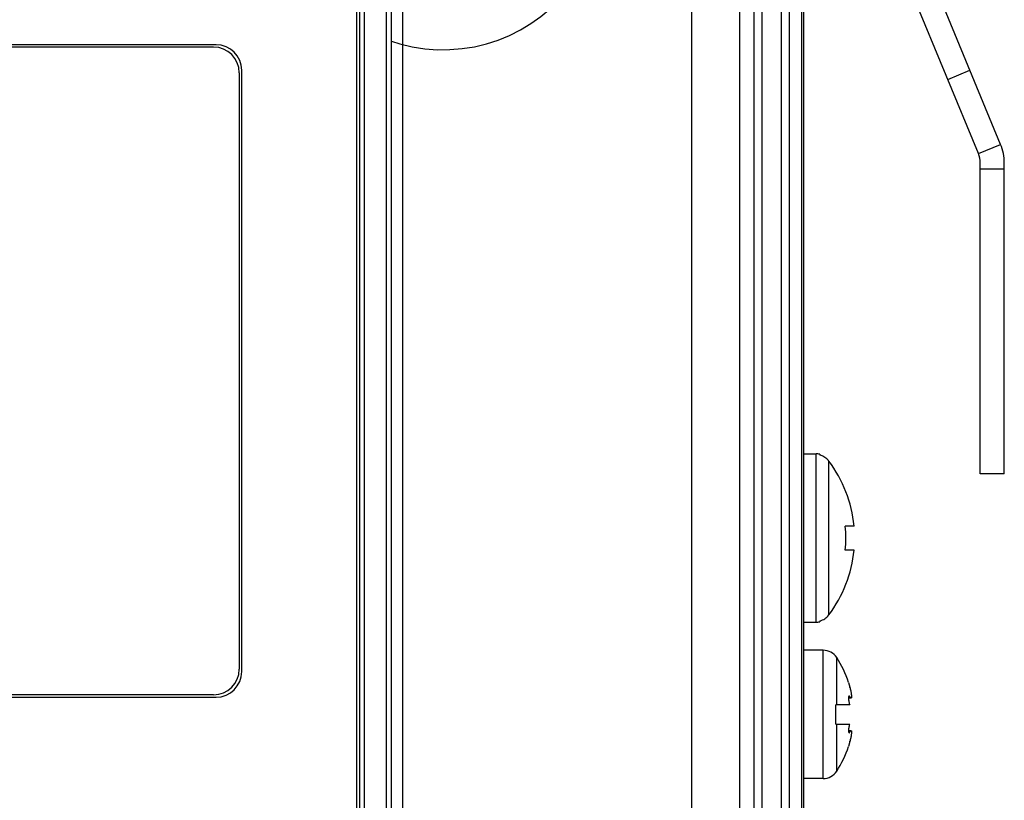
# Model space of a CAD drawing. Header units: millimetres. Extents: x 0 to 1800, y 0 to 1800.
# Tile 31 of 37: x 721 to 782, y 1253 to 1301. Entities that reach past the tile are written whole.
import ezdxf

# ---------------------------------------------------------------- set-up
doc = ezdxf.new("R2010")
doc.units = ezdxf.units.MM
doc.header["$LTSCALE"] = 117.333333
doc.linetypes.add('DOT', pattern=[0.2, 0.1, -0.1])
doc.linetypes.add('HIDDEN', pattern=[0.2, 0.1, -0.1])
doc.layers.add('00_COMPONENTS', color=7, linetype='CONTINUOUS')
doc.layers.add('DEFAULT_2', color=8, linetype='HIDDEN')

msp = doc.modelspace()

# ---------------------------------------------------------------- linework, layer by layer
at = {"layer": '00_COMPONENTS', "color": 7, "linetype": 'CONTINUOUS'}
for p, q in [((782.055, 1293.712), (771.088, 1320.216)), ((780.669, 1293.139), (769.702, 1319.642)), ((778.758, 1297.759), (780.144, 1298.332)), ((780.669, 1293.139), (782.055, 1293.712)), ((780.783, 1273.161), (780.783, 1292.565)), ((782.283, 1273.161), (782.283, 1292.565)), ((782.283, 1292.161), (780.783, 1292.161)), ((769.783, 1274.411), (770.545, 1274.411)), ((770.783, 1274.383), (770.783, 1274.328)), ((782.283, 1273.161), (780.783, 1273.161)), ((772.913, 1269.911), (772.37, 1269.911)), ((772.913, 1268.411), (772.37, 1268.411)), ((769.783, 1263.911), (770.545, 1263.911)), ((770.783, 1263.994), (770.783, 1263.94)), ((770.993, 1262.161), (769.783, 1262.161)), ((772.568, 1260.161), (772.65, 1259.861)), ((771.783, 1257.561), (771.783, 1258.761)), ((772.645, 1258.761), (771.783, 1258.761)), ((772.727, 1259.18), (772.568, 1259.18)), ((771.783, 1257.561), (772.645, 1257.561)), ((772.727, 1257.143), (772.568, 1257.143)), ((772.65, 1256.461), (772.568, 1256.161)), ((770.993, 1254.161), (769.783, 1254.161))]:
    msp.add_line(p, q, dxfattribs=at)
at = {"layer": '00_COMPONENTS', "color": 9, "linetype": 'CONTINUOUS'}
for p, q in [((768.376, 1310.161), (768.376, 1181.661)), ((768.875, 1310.161), (768.875, 1181.661)), ((743.759, 1196.575), (743.759, 1309.587)), ((762.784, 1309.591), (762.784, 1196.779)), ((765.773, 1309.591), (765.773, 1196.779)), ((766.674, 1309.681), (766.674, 1194.962)), ((767.173, 1309.681), (767.173, 1194.962)), ((742.365, 1309.281), (742.365, 1196.881)), ((770.545, 1263.911), (770.545, 1274.411)), ((771.34, 1264.362), (771.34, 1273.96)), ((770.993, 1254.161), (770.993, 1262.161)), ((771.831, 1258.761), (771.831, 1261.707)), ((772.579, 1259.271), (772.65, 1259.271)), ((771.831, 1254.616), (771.831, 1257.561)), ((772.65, 1257.052), (772.579, 1257.052))]:
    msp.add_line(p, q, dxfattribs=at)
at = {"layer": '00_COMPONENTS', "color": 7, "linetype": 'CONTINUOUS', "true_color": 0x474747}
for p, q in [((769.637, 1310.161), (769.637, 1171.808)), ((741.883, 1309.131), (741.883, 1197.031))]:
    msp.add_line(p, q, dxfattribs=at)
at = {"layer": '00_COMPONENTS', "color": 3, "linetype": 'CONTINUOUS'}
msp.add_line((769.783, 615.161), (769.783, 1310.161), dxfattribs=at)
at = {"layer": '00_COMPONENTS', "color": 7, "linetype": 'CONTINUOUS', "true_color": 0x007fff}
for p, q in [((744.078, 1196.566), (744.078, 1309.597)), ((742.083, 1309.281), (742.083, 1196.881)), ((744.754, 1309.281), (744.754, 1248.117))]:
    msp.add_line(p, q, dxfattribs=at)
at = {"layer": '00_COMPONENTS', "color": 7, "linetype": 'CONTINUOUS', "true_color": 0x9e9e9e}
for p, q in [((733.133, 1299.931), (676.433, 1299.931)), ((734.733, 1260.831), (734.733, 1298.331)), ((676.433, 1259.231), (733.133, 1259.231))]:
    msp.add_line(p, q, dxfattribs=at)
at = {"layer": '00_COMPONENTS', "color": 7, "linetype": 'CONTINUOUS', "true_color": 0x7f7fff}
for p, q in [((732.983, 1299.781), (676.583, 1299.781)), ((734.583, 1298.181), (734.583, 1260.981)), ((732.983, 1259.381), (676.583, 1259.381))]:
    msp.add_line(p, q, dxfattribs=at)
for centre, start, end in [((732.983, 1298.181), 0, 90), ((732.983, 1260.981), 270, 360)]:
    msp.add_arc(centre, 1.6, start, end, dxfattribs=at)
at = {"layer": '00_COMPONENTS', "color": 7, "linetype": 'CONTINUOUS', "true_color": 0x9e9e9e}
for centre, start, end in [((733.133, 1298.331), 0, 90), ((733.133, 1260.831), 270, 360)]:
    msp.add_arc(centre, 1.6, start, end, dxfattribs=at)
at = {"layer": '00_COMPONENTS', "color": 7, "linetype": 'CONTINUOUS'}
for centre, radius, start, end in [((779.283, 1292.565), 3, 0, 22.47943), ((779.283, 1292.565), 1.5, 0, 22.47943), ((770.545, 1273.411), 1, 76.24025, 90), ((770.545, 1273.367), 0.991, 73.90837, 76.10091), ((770.543, 1273.36), 0.998, 39.14818, 73.86842), ((770.536, 1273.353), 1.008, 37.05055, 39.20157), ((764.983, 1269.161), 7.965, 5.40325, 37.05022), ((762.944, 1269.161), 9.455, 355.45049, 4.54951), ((764.983, 1269.161), 7.965, 322.94978, 354.59675), ((770.543, 1264.963), 0.998, 283.95063, 323.01597), ((770.545, 1264.911), 1, 270, 283.75975), ((770.993, 1261.161), 1, 33.05573, 90), ((766.383, 1258.161), 6.5, 17.92019, 33.05573), ((768.231, 1258.663), 4.578, 14.54623, 15.17792), ((772.728, 1259.196), 0.0157, 270.28638, 276.08994), ((772.728, 1257.127), 0.0157, 83.87075, 89.89818), ((766.383, 1258.161), 6.5, 326.94427, 342.07981), ((768.227, 1257.661), 4.583, 344.82199, 345.45302), ((770.993, 1255.161), 1, 270, 326.94427)]:
    msp.add_arc(centre, radius, start, end, dxfattribs=at)
for points, knots in [([(772.663, 1259.813), (772.683, 1259.733), (772.71, 1259.617), (772.737, 1259.469), (772.75, 1259.374), (772.756, 1259.296), (772.756, 1259.243), (772.751, 1259.211), (772.746, 1259.192), (772.736, 1259.181), (772.729, 1259.18)], [0, 0, 0, 0, 0.378452, 0.548197, 0.696654, 0.818355, 0.909203, 0.942473, 0.967863, 1, 1, 1, 1]), ([(772.609, 1259.311), (772.594, 1259.311), (772.578, 1259.275), (772.571, 1259.232), (772.569, 1259.198), (772.568, 1259.18)], [0, 0, 0, 0, 0.312484, 0.610937, 1, 1, 1, 1]), ([(772.65, 1259.271), (772.644, 1259.282), (772.634, 1259.298), (772.616, 1259.311), (772.609, 1259.311)], [0, 0, 0, 0, 0.621562, 1, 1, 1, 1]), ([(772.728, 1259.18), (772.722, 1259.18), (772.709, 1259.187), (772.681, 1259.216), (772.663, 1259.247), (772.65, 1259.271)], [0, 0, 0, 0, 0.134946, 0.341684, 1, 1, 1, 1]), ([(772.568, 1259.18), (772.566, 1259.103), (772.579, 1258.989), (772.61, 1258.85), (772.632, 1258.787), (772.645, 1258.761)], [0, 0, 0, 0, 0.537506, 0.796506, 1, 1, 1, 1]), ([(772.645, 1257.561), (772.632, 1257.535), (772.61, 1257.473), (772.579, 1257.334), (772.566, 1257.219), (772.568, 1257.143)], [0, 0, 0, 0, 0.203495, 0.462495, 1, 1, 1, 1]), ([(772.568, 1257.143), (772.569, 1257.124), (772.571, 1257.091), (772.578, 1257.047), (772.594, 1257.011), (772.609, 1257.011)], [0, 0, 0, 0, 0.389068, 0.687521, 1, 1, 1, 1]), ([(772.609, 1257.011), (772.616, 1257.011), (772.634, 1257.024), (772.644, 1257.041), (772.65, 1257.052)], [0, 0, 0, 0, 0.37844, 1, 1, 1, 1]), ([(772.65, 1257.052), (772.663, 1257.075), (772.681, 1257.106), (772.709, 1257.136), (772.722, 1257.143), (772.728, 1257.143)], [0, 0, 0, 0, 0.658106, 0.864917, 1, 1, 1, 1]), ([(772.729, 1257.143), (772.736, 1257.142), (772.746, 1257.13), (772.751, 1257.112), (772.756, 1257.08), (772.756, 1257.026), (772.75, 1256.948), (772.737, 1256.854), (772.71, 1256.705), (772.683, 1256.589), (772.663, 1256.51)], [0, 0, 0, 0, 0.032144, 0.057541, 0.090815, 0.181673, 0.30338, 0.451841, 0.621586, 1, 1, 1, 1])]:
    msp.add_open_spline(points, degree=3, knots=knots, dxfattribs=at)
at = {"layer": 'DEFAULT_2', "color": 8, "linetype": 'DOT'}
msp.add_arc((747.283, 1309.611), 10, 116.74368, 330, dxfattribs=at)

doc.saveas('drawing.dxf')
